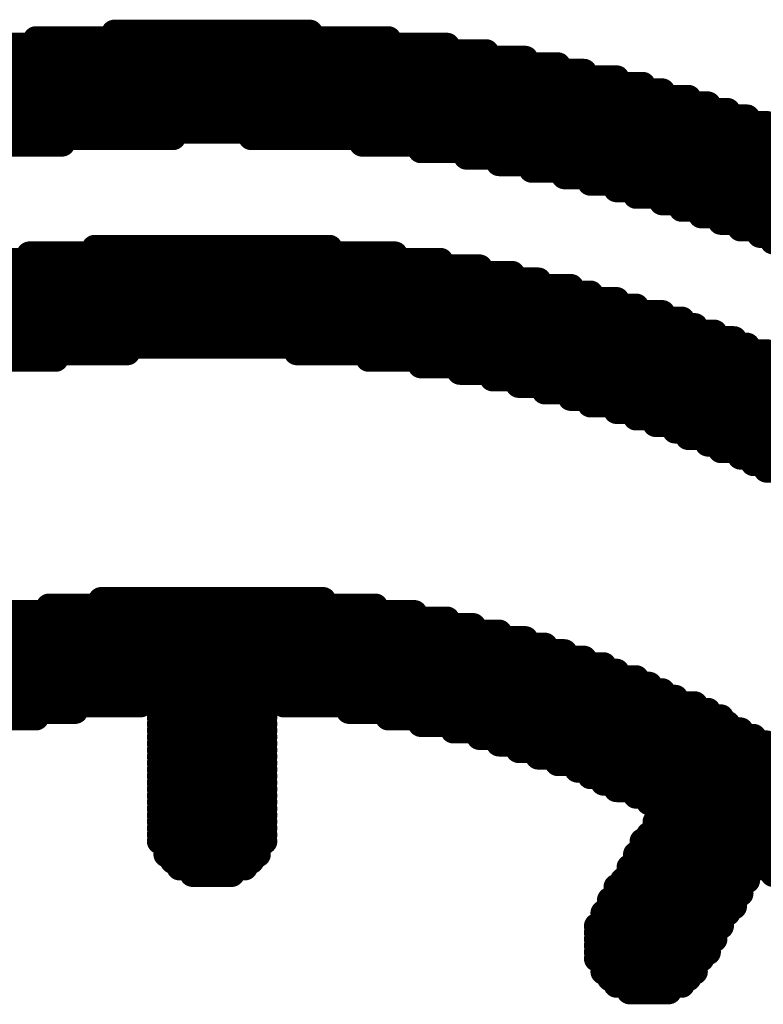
# Model space of a CAD drawing. Extents: x -0.07 to 0.95, y -0.15 to 1.54.
# Tile 12 of 23: x 0.4363 to 0.4932, y 0.71 to 0.7855. Entities that reach past the tile are written whole.
import ezdxf

# ---------------------------------------------------------------- set-up
doc = ezdxf.new("R2010")
doc.units = 0
doc.layers.get('0').update_dxf_attribs({"linetype": 'CONTINUOUS'})
doc.layers.add('gto', color=2, linetype='CONTINUOUS')

# ---------------------------------------------------------------- blocks, each defined once
blk = doc.blocks.new('D40')
at = {"const_width": 0.001}
blk.add_lwpolyline([(-0.0005, 0, 1), (0.0005, 0, 1)], format="xyb", close=True, dxfattribs=at)

msp = doc.modelspace()

# ---------------------------------------------------------------- linework, layer by layer
at = {"layer": 'gto', "color": 2, "const_width": 0.002}
for points in [[(0.4435, 0.7845), (0.4585, 0.7845)], [(0.433, 0.7835), (0.469, 0.7835)], [(0.4375, 0.784), (0.4645, 0.784)], [(0.43, 0.783), (0.472, 0.783)], [(0.4245, 0.782), (0.4775, 0.782)], [(0.427, 0.7825), (0.475, 0.7825)], [(0.4225, 0.7815), (0.4795, 0.7815)], [(0.418, 0.7805), (0.484, 0.7805)], [(0.42, 0.781), (0.482, 0.781)], [(0.4165, 0.78), (0.4855, 0.78)], [(0.413, 0.779), (0.489, 0.779)], [(0.4145, 0.7795), (0.4875, 0.7795)], [(0.4115, 0.7785), (0.4905, 0.7785)], [(0.4085, 0.7775), (0.4935, 0.7775)], [(0.41, 0.778), (0.492, 0.778)], [(0.407, 0.777), (0.495, 0.777)], [(0.4045, 0.776), (0.4395, 0.776)], [(0.4055, 0.7765), (0.448, 0.7765)], [(0.454, 0.7765), (0.4965, 0.7765)], [(0.4625, 0.776), (0.4975, 0.776)], [(0.467, 0.7755), (0.499, 0.7755)], [(0.4705, 0.775), (0.5, 0.775)], [(0.473, 0.7745), (0.5015, 0.7745)], [(0.4755, 0.774), (0.5025, 0.774)], [(0.478, 0.7735), (0.5035, 0.7735)], [(0.48, 0.773), (0.5045, 0.773)], [(0.482, 0.7725), (0.506, 0.7725)], [(0.4835, 0.772), (0.507, 0.772)], [(0.4855, 0.7715), (0.508, 0.7715)], [(0.487, 0.771), (0.509, 0.771)], [(0.4885, 0.7705), (0.51, 0.7705)], [(0.49, 0.77), (0.511, 0.77)], [(0.4915, 0.7695), (0.5115, 0.7695)], [(0.493, 0.769), (0.5125, 0.769)], [(0.494, 0.7685), (0.5135, 0.7685)], [(0.442, 0.768), (0.46, 0.768)], [(0.4335, 0.767), (0.4685, 0.767)], [(0.437, 0.7675), (0.465, 0.7675)], [(0.4305, 0.7665), (0.4715, 0.7665)], [(0.426, 0.7655), (0.476, 0.7655)], [(0.428, 0.766), (0.474, 0.766)], [(0.4235, 0.765), (0.4785, 0.765)], [(0.42, 0.764), (0.482, 0.764)], [(0.422, 0.7645), (0.48, 0.7645)], [(0.4185, 0.7635), (0.4835, 0.7635)], [(0.415, 0.7625), (0.487, 0.7625)], [(0.4165, 0.763), (0.4855, 0.763)], [(0.414, 0.762), (0.488, 0.762)], [(0.411, 0.761), (0.491, 0.761)], [(0.4125, 0.7615), (0.4895, 0.7615)], [(0.41, 0.7605), (0.492, 0.7605)], [(0.4075, 0.7595), (0.439, 0.7595)], [(0.4085, 0.76), (0.4445, 0.76)], [(0.4575, 0.76), (0.4935, 0.76)], [(0.463, 0.7595), (0.4945, 0.7595)], [(0.467, 0.759), (0.496, 0.759)], [(0.47, 0.7585), (0.497, 0.7585)], [(0.4725, 0.758), (0.498, 0.758)], [(0.4745, 0.7575), (0.499, 0.7575)], [(0.4765, 0.757), (0.5, 0.757)], [(0.4785, 0.7565), (0.501, 0.7565)], [(0.48, 0.756), (0.502, 0.756)], [(0.482, 0.7555), (0.503, 0.7555)], [(0.4835, 0.755), (0.504, 0.755)], [(0.485, 0.7545), (0.505, 0.7545)], [(0.4865, 0.754), (0.506, 0.754)], [(0.4875, 0.7535), (0.5065, 0.7535)], [(0.489, 0.753), (0.5075, 0.753)], [(0.49, 0.7525), (0.5085, 0.7525)], [(0.4915, 0.752), (0.509, 0.752)], [(0.4925, 0.7515), (0.51, 0.7515)], [(0.4935, 0.751), (0.511, 0.751)], [(0.4385, 0.7405), (0.4635, 0.7405)], [(0.4425, 0.741), (0.4595, 0.741)], [(0.4355, 0.74), (0.4665, 0.74)], [(0.431, 0.739), (0.471, 0.739)], [(0.433, 0.7395), (0.469, 0.7395)], [(0.429, 0.7385), (0.473, 0.7385)], [(0.4255, 0.7375), (0.4765, 0.7375)], [(0.427, 0.738), (0.475, 0.738)], [(0.424, 0.737), (0.478, 0.737)], [(0.421, 0.736), (0.481, 0.736)], [(0.4225, 0.7365), (0.4795, 0.7365)], [(0.42, 0.7355), (0.482, 0.7355)], [(0.4175, 0.7345), (0.4845, 0.7345)], [(0.4185, 0.735), (0.4835, 0.735)], [(0.4165, 0.734), (0.4855, 0.734)], [(0.414, 0.733), (0.4455, 0.733)], [(0.4155, 0.7335), (0.4865, 0.7335)], [(0.447, 0.733), (0.455, 0.733)], [(0.4565, 0.733), (0.488, 0.733)], [(0.413, 0.7325), (0.4405, 0.7325)], [(0.447, 0.7325), (0.455, 0.7325)], [(0.4615, 0.7325), (0.489, 0.7325)], [(0.412, 0.732), (0.4375, 0.732)], [(0.447, 0.732), (0.455, 0.732)], [(0.447, 0.7315), (0.455, 0.7315)], [(0.4645, 0.732), (0.49, 0.732)], [(0.467, 0.7315), (0.4905, 0.7315)], [(0.447, 0.731), (0.455, 0.731)], [(0.4695, 0.731), (0.4915, 0.731)], [(0.447, 0.7305), (0.455, 0.7305)], [(0.447, 0.73), (0.455, 0.73)], [(0.4715, 0.7305), (0.4925, 0.7305)], [(0.473, 0.73), (0.4935, 0.73)], [(0.447, 0.7295), (0.455, 0.7295)], [(0.4745, 0.7295), (0.4945, 0.7295)], [(0.447, 0.729), (0.455, 0.729)], [(0.447, 0.7285), (0.455, 0.7285)], [(0.476, 0.729), (0.495, 0.729)], [(0.4775, 0.7285), (0.496, 0.7285)], [(0.447, 0.728), (0.455, 0.728)], [(0.479, 0.728), (0.4965, 0.728)], [(0.447, 0.7275), (0.455, 0.7275)], [(0.447, 0.727), (0.455, 0.727)], [(0.48, 0.7275), (0.4975, 0.7275)], [(0.481, 0.727), (0.498, 0.727)], [(0.447, 0.7265), (0.455, 0.7265)], [(0.482, 0.7265), (0.499, 0.7265)], [(0.447, 0.726), (0.455, 0.726)], [(0.447, 0.7255), (0.455, 0.7255)], [(0.4835, 0.726), (0.4995, 0.726)], [(0.4845, 0.7255), (0.5005, 0.7255)], [(0.447, 0.725), (0.455, 0.725)], [(0.4855, 0.725), (0.501, 0.725)], [(0.447, 0.7245), (0.455, 0.7245)], [(0.447, 0.724), (0.455, 0.724)], [(0.485, 0.724), (0.5025, 0.724)], [(0.4855, 0.7245), (0.5015, 0.7245)], [(0.447, 0.7235), (0.455, 0.7235)], [(0.485, 0.7235), (0.503, 0.7235)], [(0.447, 0.723), (0.455, 0.723)], [(0.447, 0.7225), (0.455, 0.7225)], [(0.484, 0.7225), (0.5045, 0.7225)], [(0.4845, 0.723), (0.5035, 0.723)], [(0.4475, 0.722), (0.4545, 0.722)], [(0.484, 0.722), (0.505, 0.722)], [(0.4475, 0.7215), (0.4545, 0.7215)], [(0.448, 0.721), (0.454, 0.721)], [(0.4835, 0.7215), (0.5055, 0.7215)], [(0.4835, 0.721), (0.506, 0.721)], [(0.4485, 0.7205), (0.4535, 0.7205)], [(0.483, 0.7205), (0.4925, 0.7205)], [(0.493, 0.7205), (0.5065, 0.7205)], [(0.4495, 0.72), (0.4525, 0.72)], [(0.4825, 0.7195), (0.492, 0.7195)], [(0.483, 0.72), (0.492, 0.72)], [(0.494, 0.72), (0.507, 0.72)], [(0.482, 0.719), (0.4915, 0.719)], [(0.4815, 0.718), (0.491, 0.718)], [(0.482, 0.7185), (0.4915, 0.7185)], [(0.4815, 0.7175), (0.491, 0.7175)], [(0.481, 0.717), (0.4905, 0.717)], [(0.481, 0.7165), (0.49, 0.7165)], [(0.4805, 0.716), (0.49, 0.716)], [(0.4805, 0.7155), (0.4895, 0.7155)], [(0.4805, 0.715), (0.4895, 0.715)], [(0.4805, 0.7145), (0.489, 0.7145)], [(0.4805, 0.714), (0.489, 0.714)], [(0.4805, 0.7135), (0.4885, 0.7135)], [(0.481, 0.713), (0.488, 0.713)], [(0.481, 0.7125), (0.488, 0.7125)], [(0.4815, 0.712), (0.4875, 0.712)], [(0.482, 0.7115), (0.487, 0.7115)], [(0.483, 0.711), (0.486, 0.711)]]:
    msp.add_lwpolyline(points, dxfattribs=at)

# ---------------------------------------------------------------- block references
at = {"layer": 'gto'}
for p in [(0.4435, 0.7845), (0.4585, 0.7845), (0.4375, 0.784), (0.4645, 0.784), (0.469, 0.7835), (0.472, 0.783), (0.475, 0.7825), (0.4775, 0.782), (0.4795, 0.7815), (0.482, 0.781), (0.484, 0.7805), (0.4855, 0.78), (0.4875, 0.7795), (0.489, 0.779), (0.4905, 0.7785), (0.492, 0.778), (0.4935, 0.7775), (0.4395, 0.776), (0.448, 0.7765), (0.454, 0.7765), (0.4625, 0.776), (0.467, 0.7755), (0.4705, 0.775), (0.473, 0.7745), (0.4755, 0.774), (0.478, 0.7735), (0.48, 0.773), (0.482, 0.7725), (0.4835, 0.772), (0.4855, 0.7715), (0.487, 0.771), (0.4885, 0.7705), (0.49, 0.77), (0.4915, 0.7695), (0.493, 0.769), (0.494, 0.7685), (0.442, 0.768), (0.46, 0.768), (0.437, 0.7675), (0.465, 0.7675), (0.4685, 0.767), (0.4715, 0.7665), (0.474, 0.766), (0.476, 0.7655), (0.4785, 0.765), (0.48, 0.7645), (0.482, 0.764), (0.4835, 0.7635), (0.4855, 0.763), (0.487, 0.7625), (0.488, 0.762), (0.4895, 0.7615), (0.491, 0.761), (0.492, 0.7605), (0.439, 0.7595), (0.4445, 0.76), (0.4575, 0.76), (0.463, 0.7595), (0.4935, 0.76), (0.467, 0.759), (0.47, 0.7585), (0.4725, 0.758), (0.4745, 0.7575), (0.4765, 0.757), (0.4785, 0.7565), (0.48, 0.756), (0.482, 0.7555), (0.4835, 0.755), (0.485, 0.7545), (0.4865, 0.754), (0.4875, 0.7535), (0.489, 0.753), (0.49, 0.7525), (0.4915, 0.752), (0.4925, 0.7515), (0.4935, 0.751), (0.4385, 0.7405), (0.4425, 0.741), (0.4595, 0.741), (0.4635, 0.7405), (0.4355, 0.74), (0.4665, 0.74), (0.469, 0.7395), (0.471, 0.739), (0.473, 0.7385), (0.475, 0.738), (0.4765, 0.7375), (0.478, 0.737), (0.4795, 0.7365), (0.481, 0.736), (0.482, 0.7355), (0.4835, 0.735), (0.4845, 0.7345), (0.4855, 0.734), (0.4455, 0.733), (0.447, 0.733), (0.455, 0.733), (0.4565, 0.733), (0.4865, 0.7335), (0.488, 0.733), (0.4405, 0.7325), (0.447, 0.7325), (0.455, 0.7325), (0.4615, 0.7325), (0.489, 0.7325), (0.4375, 0.732), (0.447, 0.732), (0.447, 0.7315), (0.455, 0.732), (0.455, 0.7315), (0.4645, 0.732), (0.467, 0.7315), (0.49, 0.732), (0.4905, 0.7315), (0.447, 0.731), (0.455, 0.731), (0.4695, 0.731), (0.4915, 0.731), (0.447, 0.7305), (0.447, 0.73), (0.455, 0.7305), (0.455, 0.73), (0.4715, 0.7305), (0.473, 0.73), (0.4925, 0.7305), (0.4935, 0.73), (0.447, 0.7295), (0.455, 0.7295), (0.4745, 0.7295), (0.447, 0.729), (0.447, 0.7285), (0.455, 0.729), (0.455, 0.7285), (0.476, 0.729), (0.4775, 0.7285), (0.447, 0.728), (0.455, 0.728), (0.479, 0.728), (0.447, 0.7275), (0.447, 0.727), (0.455, 0.7275), (0.455, 0.727), (0.48, 0.7275), (0.481, 0.727), (0.447, 0.7265), (0.455, 0.7265), (0.482, 0.7265), (0.447, 0.726), (0.447, 0.7255), (0.455, 0.726), (0.455, 0.7255), (0.4835, 0.726), (0.4845, 0.7255), (0.447, 0.725), (0.455, 0.725), (0.4855, 0.725), (0.447, 0.7245), (0.447, 0.724), (0.455, 0.7245), (0.455, 0.724), (0.485, 0.724), (0.4855, 0.7245), (0.447, 0.7235), (0.455, 0.7235), (0.485, 0.7235), (0.447, 0.723), (0.447, 0.7225), (0.455, 0.723), (0.455, 0.7225), (0.484, 0.7225), (0.4845, 0.723), (0.4475, 0.722), (0.4545, 0.722), (0.484, 0.722), (0.4475, 0.7215), (0.448, 0.721), (0.454, 0.721), (0.4545, 0.7215), (0.4835, 0.7215), (0.4835, 0.721), (0.4485, 0.7205), (0.4535, 0.7205), (0.483, 0.7205), (0.4925, 0.7205), (0.493, 0.7205), (0.4495, 0.72), (0.4525, 0.72), (0.4825, 0.7195), (0.483, 0.72), (0.492, 0.72), (0.492, 0.7195), (0.494, 0.72), (0.482, 0.719), (0.4915, 0.719), (0.4815, 0.718), (0.482, 0.7185), (0.491, 0.718), (0.4915, 0.7185), (0.4815, 0.7175), (0.491, 0.7175), (0.481, 0.717), (0.481, 0.7165), (0.49, 0.7165), (0.4905, 0.717), (0.4805, 0.716), (0.4805, 0.7155), (0.4895, 0.7155), (0.49, 0.716), (0.4805, 0.715), (0.4895, 0.715), (0.4805, 0.7145), (0.4805, 0.714), (0.489, 0.7145), (0.489, 0.714), (0.4805, 0.7135), (0.4885, 0.7135), (0.481, 0.713), (0.481, 0.7125), (0.488, 0.713), (0.488, 0.7125), (0.4815, 0.712), (0.4875, 0.712), (0.482, 0.7115), (0.483, 0.711), (0.486, 0.711), (0.487, 0.7115)]:
    msp.add_blockref('D40', p, dxfattribs=at)

doc.saveas('drawing.dxf')
